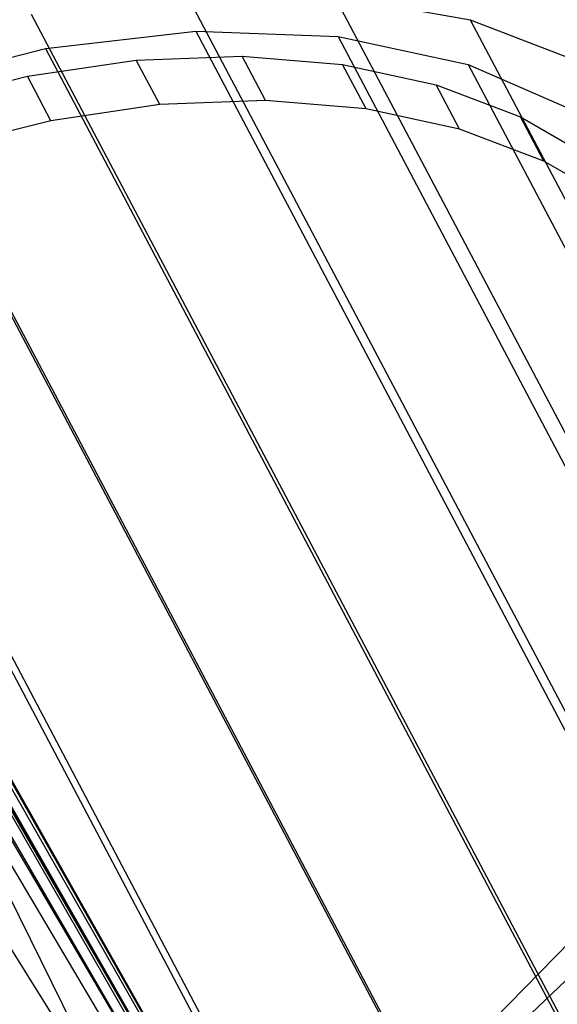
# Model space of a CAD drawing. Extents: x -263 to 235, y 0 to 1231.
# Tile 17 of 78: x 174 to 190, y 117 to 146. Entities that reach past the tile are written whole.
import ezdxf

# ---------------------------------------------------------------- set-up
doc = ezdxf.new("R2010")
doc.units = 0
doc.header["$LTSCALE"] = 25.4
doc.layers.get('0').update_dxf_attribs({"color": 13, "linetype": 'CONTINUOUS'})

# ---------------------------------------------------------------- blocks, each defined once
blk = doc.blocks.new('MONO-II-7705_STL_1')
at = {"color": 0}
for p, q in [((492.8, 109.058, 1616.325), (456.552, 177.776, 1686.956)), ((492.8, 109.058, 1616.325), (456.552, 177.776, 1686.956)), ((464.935, 177.001, 1692.012), (460.916, 177.721, 1689.249)), ((497.164, 109.002, 1618.618), (460.916, 177.721, 1689.249)), ((464.935, 177.001, 1692.012), (460.916, 177.721, 1689.249)), ((497.164, 109.002, 1618.618), (460.916, 177.721, 1689.249)), ((488.232, 108.446, 1614.575), (451.984, 177.165, 1685.206)), ((488.232, 108.446, 1614.575), (451.984, 177.165, 1685.206)), ((468.481, 175.64, 1695.156), (464.935, 177.001, 1692.012)), ((501.184, 108.282, 1621.381), (464.935, 177.001, 1692.012)), ((468.481, 175.64, 1695.156), (464.935, 177.001, 1692.012)), ((501.184, 108.282, 1621.381), (464.935, 177.001, 1692.012)), ((452.4, 176.168, 1686.39), (456.827, 176.677, 1688.167)), ((452.4, 176.168, 1686.39), (456.827, 176.677, 1688.167)), ((456.827, 176.677, 1688.167), (461.029, 176.518, 1690.478)), ((456.827, 176.677, 1688.167), (461.029, 176.518, 1690.478)), ((456.827, 176.677, 1688.167), (493.076, 107.959, 1617.535)), ((456.827, 176.677, 1688.167), (493.076, 107.959, 1617.535)), ((461.029, 176.518, 1690.478), (464.862, 175.696, 1693.244)), ((461.029, 176.518, 1690.478), (464.862, 175.696, 1693.244)), ((461.029, 176.518, 1690.478), (497.277, 107.8, 1619.846)), ((461.029, 176.518, 1690.478), (497.277, 107.8, 1619.846)), ((447.897, 175.007, 1685.209), (452.4, 176.168, 1686.39)), ((447.897, 175.007, 1685.209), (452.4, 176.168, 1686.39)), ((452.4, 176.168, 1686.39), (488.648, 107.449, 1615.759)), ((452.4, 176.168, 1686.39), (488.648, 107.449, 1615.759)), ((483.606, 107.188, 1613.425), (447.358, 175.907, 1684.056)), ((483.606, 107.188, 1613.425), (447.358, 175.907, 1684.056)), ((455.074, 175.821, 1688.1), (458.193, 175.939, 1689.586)), ((455.074, 175.821, 1688.1), (458.193, 175.939, 1689.586)), ((458.884, 174.63, 1688.241), (458.193, 175.939, 1689.586)), ((458.193, 175.939, 1689.586), (461.159, 175.696, 1691.345)), ((458.884, 174.63, 1688.241), (458.193, 175.939, 1689.586)), ((458.193, 175.939, 1689.586), (461.159, 175.696, 1691.345)), ((451.862, 175.344, 1686.916), (455.074, 175.821, 1688.1)), ((451.862, 175.344, 1686.916), (455.074, 175.821, 1688.1)), ((455.765, 174.512, 1686.755), (455.074, 175.821, 1688.1)), ((455.765, 174.512, 1686.755), (455.074, 175.821, 1688.1)), ((461.85, 174.387, 1690), (461.159, 175.696, 1691.345)), ((461.159, 175.696, 1691.345), (463.916, 175.095, 1693.343)), ((461.85, 174.387, 1690), (461.159, 175.696, 1691.345)), ((461.159, 175.696, 1691.345), (463.916, 175.095, 1693.343)), ((464.862, 175.696, 1693.244), (468.195, 174.239, 1696.373)), ((464.862, 175.696, 1693.244), (468.195, 174.239, 1696.373)), ((464.862, 175.696, 1693.244), (501.11, 106.977, 1622.613)), ((464.862, 175.696, 1693.244), (501.11, 106.977, 1622.613)), ((448.618, 174.517, 1686.055), (451.862, 175.344, 1686.916)), ((448.618, 174.517, 1686.055), (451.862, 175.344, 1686.916)), ((452.552, 174.035, 1685.57), (451.862, 175.344, 1686.916)), ((452.552, 174.035, 1685.57), (451.862, 175.344, 1686.916)), ((447.897, 175.007, 1685.209), (484.145, 106.288, 1614.577)), ((447.897, 175.007, 1685.209), (484.145, 106.288, 1614.577)), ((464.606, 173.787, 1691.998), (463.916, 175.095, 1693.343)), ((463.916, 175.095, 1693.343), (466.409, 174.15, 1695.543)), ((464.606, 173.787, 1691.998), (463.916, 175.095, 1693.343)), ((463.916, 175.095, 1693.343), (466.409, 174.15, 1695.543)), ((455.765, 174.512, 1686.755), (452.552, 174.035, 1685.57)), ((455.765, 174.512, 1686.755), (452.552, 174.035, 1685.57)), ((458.884, 174.63, 1688.241), (455.765, 174.512, 1686.755)), ((458.884, 174.63, 1688.241), (455.765, 174.512, 1686.755)), ((461.85, 174.387, 1690), (458.884, 174.63, 1688.241)), ((461.85, 174.387, 1690), (458.884, 174.63, 1688.241)), ((464.606, 173.787, 1691.998), (461.85, 174.387, 1690)), ((464.606, 173.787, 1691.998), (461.85, 174.387, 1690)), ((467.1, 172.841, 1694.197), (466.409, 174.15, 1695.543)), ((466.409, 174.15, 1695.543), (468.593, 172.878, 1697.901)), ((467.1, 172.841, 1694.197), (466.409, 174.15, 1695.543)), ((466.409, 174.15, 1695.543), (468.593, 172.878, 1697.901)), ((479.071, 105.324, 1612.911), (442.823, 174.043, 1683.542)), ((479.071, 105.324, 1612.911), (442.823, 174.043, 1683.542)), ((452.552, 174.035, 1685.57), (449.308, 173.208, 1684.71)), ((452.552, 174.035, 1685.57), (449.308, 173.208, 1684.71)), ((467.1, 172.841, 1694.197), (464.606, 173.787, 1691.998)), ((467.1, 172.841, 1694.197), (464.606, 173.787, 1691.998)), ((443.472, 173.234, 1684.662), (479.72, 104.515, 1614.031)), ((443.472, 173.234, 1684.662), (479.72, 104.515, 1614.031)), ((469.283, 171.569, 1696.556), (467.1, 172.841, 1694.197)), ((469.283, 171.569, 1696.556), (467.1, 172.841, 1694.197)), ((445.462, 164.159, 1674.444), (479.071, 105.324, 1612.911)), ((445.462, 164.159, 1674.444), (479.071, 105.324, 1612.911)), ((445.521, 163.971, 1674.27), (479.071, 105.324, 1612.911)), ((445.521, 163.971, 1674.27), (479.071, 105.324, 1612.911)), ((445.513, 163.764, 1674.111), (479.071, 105.324, 1612.911)), ((445.513, 163.764, 1674.111), (479.071, 105.324, 1612.911)), ((479.72, 104.515, 1614.031), (446.348, 163.494, 1675.546)), ((479.72, 104.515, 1614.031), (446.348, 163.494, 1675.546)), ((445.31, 163.338, 1673.877), (479.071, 105.324, 1612.911)), ((445.31, 163.338, 1673.877), (479.071, 105.324, 1612.911)), ((446.398, 163.1, 1675.212), (479.72, 104.515, 1614.031)), ((446.398, 163.1, 1675.212), (479.72, 104.515, 1614.031)), ((479.72, 104.515, 1614.031), (446.406, 163.307, 1675.372)), ((479.72, 104.515, 1614.031), (446.406, 163.307, 1675.372)), ((479.071, 105.324, 1612.911), (444.91, 162.992, 1673.81)), ((479.071, 105.324, 1612.911), (444.91, 162.992, 1673.81)), ((446.191, 162.676, 1674.973), (479.72, 104.515, 1614.031)), ((446.191, 162.676, 1674.973), (479.72, 104.515, 1614.031)), ((445.787, 162.333, 1674.901), (479.72, 104.515, 1614.031)), ((445.787, 162.333, 1674.901), (479.72, 104.515, 1614.031)), ((445.787, 162.333, 1674.901), (475.524, 102.191, 1614.139)), ((445.787, 162.333, 1674.901), (475.524, 102.191, 1614.139)), ((479.071, 105.324, 1612.911), (443.53, 162.142, 1673.928)), ((479.071, 105.324, 1612.911), (443.53, 162.142, 1673.928)), ((467.911, 149.844, 1719.962), (465.621, 147.502, 1721.065)), ((467.911, 149.844, 1719.962), (465.621, 147.502, 1721.065)), ((468.251, 149.144, 1720.817), (464.928, 145.971, 1722.199)), ((468.251, 149.144, 1720.817), (464.928, 145.971, 1722.199))]:
    blk.add_line(p, q, dxfattribs=at)

msp = doc.modelspace()

# ---------------------------------------------------------------- block references
at = {"color": 25}
msp.add_blockref('MONO-II-7705_STL_1', (-277.331, -30.516, -27.224), dxfattribs=at)

doc.saveas('drawing.dxf')
